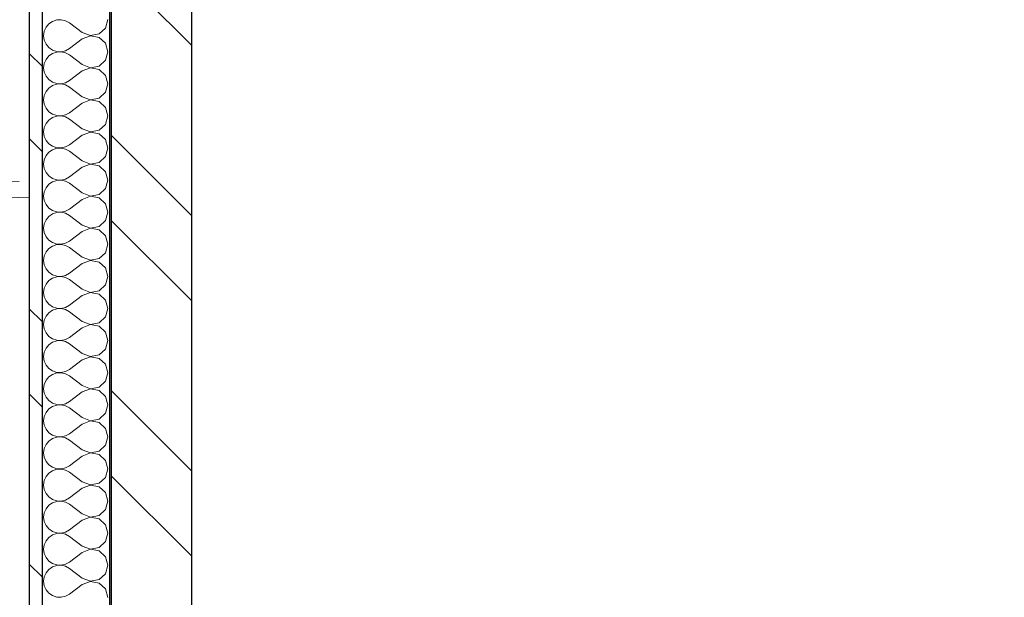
# Model space of a CAD drawing. Header units: millimetres. Extents: x 30792 to 66615, y -300 to 6970.
# Tile 11 of 58: x 33931 to 34544, y 5870 to 6230. Entities that reach past the tile are written whole.
import ezdxf

# ---------------------------------------------------------------- set-up
doc = ezdxf.new("R2010")
doc.units = ezdxf.units.MM
doc.header["$MEASUREMENT"] = 0
doc.linetypes.add('Wipeout_Contour', pattern=[1000, 0, -1000])
for name, color, linetype in [('Finitions - Etanchéité.5-Etanchéité', 7, 'Continuous'), ('Métal _ Bardage.Charp_Couv_Bard_Métal', 7, 'Continuous'), ('Métal _ Charpente.Charp_Couv_Bard_Métal', 7, 'Continuous')]:
    doc.layers.add(name, color=color, linetype=linetype)
pattern_1 = [(315, (0, 0), (79.5495, 79.5495), []), (315, (26.52, 26.52), (79.5495, 79.5495), [])]

# ---------------------------------------------------------------- blocks, each defined once
blk = doc.blocks.new('Élément de coupe_35')
at = {"color": 254, "linetype": 'Wipeout_Contour', "lineweight": 0, "ltscale": 167295.306483}
blk.add_wipeout([(33938.28, 5705.54), (33938.28, 5645.39), (48778.28, 6683.11), (48778.28, 6743.25)], dxfattribs=at).dxf.layer = 'Finitions - Etanchéité.5-Etanchéité'
at = {"color": 254, "linetype": 'Wipeout_Contour', "lineweight": 0, "ltscale": 167259.239096}
blk.add_wipeout([(33938.28, 5645.39), (33938.28, 5585.25), (48778.28, 6622.96), (48778.28, 6683.11)], dxfattribs=at).dxf.layer = 'Finitions - Etanchéité.5-Etanchéité'
blk = doc.blocks.new('*X85')
at = {"layer": 'Métal _ Bardage.Charp_Couv_Bard_Métal', "linetype": 'Continuous', "lineweight": 15, "true_color": 0xc1976c}
blk.add_hatch(color=33, dxfattribs=at).paths.add_polyline_path([(33987.19, 6930), (33987.19, 5546.56), (33988.19, 5546.63), (33988.19, 6930)])
blk = doc.blocks.new('*X87')
at = {"layer": 'Métal _ Bardage.Charp_Couv_Bard_Métal', "color": 2, "linetype": 'Continuous', "lineweight": 15, "true_color": 0xfee600}
for p, q in [((33954.34, 6229.83), (33951.72, 6228.94)), ((33957.09, 6229.96), (33954.34, 6229.83)), ((33959.78, 6229.34), (33957.09, 6229.96)), ((33984.7, 6224.74), (33986.19, 6230)), ((33947.69, 6225.26), (33946.58, 6222.73)), ((33949.45, 6227.38), (33947.69, 6225.26)), ((33951.72, 6228.94), (33949.45, 6227.38)), ((33962.19, 6228), (33959.78, 6229.34)), ((33970.19, 6222), (33962.19, 6228)), ((33980.67, 6221.06), (33984.7, 6224.74)), ((33946.58, 6222.73), (33946.19, 6220)), ((33946.19, 6220), (33946.58, 6217.27)), ((33946.58, 6217.27), (33947.69, 6214.74)), ((33970.19, 6218), (33962.19, 6212)), ((33970.19, 6222), (33975.3, 6220.04)), ((33975.3, 6219.96), (33970.19, 6218)), ((33975.3, 6220.04), (33980.67, 6221.06)), ((33980.67, 6218.94), (33975.3, 6219.96)), ((33984.7, 6215.26), (33980.67, 6218.94)), ((33947.69, 6214.74), (33949.45, 6212.62)), ((33949.45, 6212.62), (33951.72, 6211.06)), ((33951.72, 6211.06), (33954.34, 6210.17)), ((33959.78, 6210.66), (33962.19, 6212)), ((33986.19, 6210), (33984.7, 6215.26)), ((33947.69, 6205.26), (33946.58, 6202.73)), ((33949.45, 6207.38), (33947.69, 6205.26)), ((33951.72, 6208.94), (33949.45, 6207.38)), ((33954.34, 6209.83), (33951.72, 6208.94)), ((33954.34, 6210.17), (33957.09, 6210.04)), ((33957.09, 6209.96), (33954.34, 6209.83)), ((33957.09, 6210.04), (33959.78, 6210.66)), ((33959.78, 6209.34), (33957.09, 6209.96)), ((33962.19, 6208), (33959.78, 6209.34)), ((33970.19, 6202), (33962.19, 6208)), ((33984.7, 6204.74), (33986.19, 6210)), ((33946.58, 6202.73), (33946.19, 6200)), ((33946.19, 6200), (33946.58, 6197.27)), ((33970.19, 6202), (33975.3, 6200.04)), ((33975.3, 6199.96), (33970.19, 6198)), ((33975.3, 6200.04), (33980.67, 6201.06)), ((33980.67, 6198.94), (33975.3, 6199.96)), ((33980.67, 6201.06), (33984.7, 6204.74)), ((33984.7, 6195.26), (33980.67, 6198.94)), ((33946.58, 6197.27), (33947.69, 6194.74)), ((33947.69, 6194.74), (33949.45, 6192.62)), ((33949.45, 6192.62), (33951.72, 6191.06)), ((33970.19, 6198), (33962.19, 6192)), ((33986.19, 6190), (33984.7, 6195.26)), ((33949.45, 6187.38), (33947.69, 6185.26)), ((33951.72, 6188.94), (33949.45, 6187.38)), ((33951.72, 6191.06), (33954.34, 6190.17)), ((33954.34, 6189.83), (33951.72, 6188.94)), ((33954.34, 6190.17), (33957.09, 6190.04)), ((33957.09, 6189.96), (33954.34, 6189.83)), ((33957.09, 6190.04), (33959.78, 6190.66)), ((33959.78, 6189.34), (33957.09, 6189.96)), ((33959.78, 6190.66), (33962.19, 6192)), ((33962.19, 6188), (33959.78, 6189.34)), ((33970.19, 6182), (33962.19, 6188)), ((33984.7, 6184.74), (33986.19, 6190)), ((33946.58, 6182.73), (33946.19, 6180)), ((33947.69, 6185.26), (33946.58, 6182.73)), ((33970.19, 6182), (33975.3, 6180.04)), ((33975.3, 6180.04), (33980.67, 6181.06)), ((33980.67, 6181.06), (33984.7, 6184.74)), ((33946.19, 6180), (33946.58, 6177.27)), ((33946.58, 6177.27), (33947.69, 6174.74)), ((33947.69, 6174.74), (33949.45, 6172.62)), ((33970.19, 6178), (33962.19, 6172)), ((33975.3, 6179.96), (33970.19, 6178)), ((33980.67, 6178.94), (33975.3, 6179.96)), ((33984.7, 6175.26), (33980.67, 6178.94)), ((33986.19, 6170), (33984.7, 6175.26)), ((33949.45, 6172.62), (33951.72, 6171.06)), ((33951.72, 6168.94), (33949.45, 6167.38)), ((33951.72, 6171.06), (33954.34, 6170.17)), ((33954.34, 6169.83), (33951.72, 6168.94)), ((33954.34, 6170.17), (33957.09, 6170.04)), ((33957.09, 6169.96), (33954.34, 6169.83)), ((33957.09, 6170.04), (33959.78, 6170.66)), ((33959.78, 6169.34), (33957.09, 6169.96)), ((33959.78, 6170.66), (33962.19, 6172)), ((33962.19, 6168), (33959.78, 6169.34)), ((33984.7, 6164.74), (33986.19, 6170)), ((33946.58, 6162.73), (33946.19, 6160)), ((33947.69, 6165.26), (33946.58, 6162.73)), ((33949.45, 6167.38), (33947.69, 6165.26)), ((33970.19, 6162), (33962.19, 6168)), ((33970.19, 6162), (33975.3, 6160.04)), ((33980.67, 6161.06), (33984.7, 6164.74)), ((33946.19, 6160), (33946.58, 6157.27)), ((33946.58, 6157.27), (33947.69, 6154.74)), ((33970.19, 6158), (33962.19, 6152)), ((33975.3, 6159.96), (33970.19, 6158)), ((33975.3, 6160.04), (33980.67, 6161.06)), ((33980.67, 6158.94), (33975.3, 6159.96)), ((33984.7, 6155.26), (33980.67, 6158.94)), ((33947.69, 6154.74), (33949.45, 6152.62)), ((33949.45, 6152.62), (33951.72, 6151.06)), ((33951.72, 6151.06), (33954.34, 6150.17)), ((33954.34, 6149.83), (33951.72, 6148.94)), ((33954.34, 6150.17), (33957.09, 6150.04)), ((33957.09, 6149.96), (33954.34, 6149.83)), ((33957.09, 6150.04), (33959.78, 6150.66)), ((33959.78, 6149.34), (33957.09, 6149.96)), ((33959.78, 6150.66), (33962.19, 6152)), ((33986.19, 6150), (33984.7, 6155.26)), ((33984.7, 6144.74), (33986.19, 6150)), ((33947.69, 6145.26), (33946.58, 6142.73)), ((33949.45, 6147.38), (33947.69, 6145.26)), ((33951.72, 6148.94), (33949.45, 6147.38)), ((33962.19, 6148), (33959.78, 6149.34)), ((33970.19, 6142), (33962.19, 6148)), ((33980.67, 6141.06), (33984.7, 6144.74)), ((33946.58, 6142.73), (33946.19, 6140)), ((33946.19, 6140), (33946.58, 6137.27)), ((33970.19, 6138), (33962.19, 6132)), ((33970.19, 6142), (33975.3, 6140.04)), ((33975.3, 6139.96), (33970.19, 6138)), ((33975.3, 6140.04), (33980.67, 6141.06)), ((33980.67, 6138.94), (33975.3, 6139.96)), ((33984.7, 6135.26), (33980.67, 6138.94)), ((33946.58, 6137.27), (33947.69, 6134.74)), ((33947.69, 6134.74), (33949.45, 6132.62)), ((33949.45, 6132.62), (33951.72, 6131.06)), ((33959.78, 6130.66), (33962.19, 6132)), ((33986.19, 6130), (33984.7, 6135.26)), ((33947.69, 6125.26), (33946.58, 6122.73)), ((33949.45, 6127.38), (33947.69, 6125.26)), ((33951.72, 6128.94), (33949.45, 6127.38)), ((33951.72, 6131.06), (33954.34, 6130.17)), ((33954.34, 6129.83), (33951.72, 6128.94)), ((33954.34, 6130.17), (33957.09, 6130.04)), ((33957.09, 6129.96), (33954.34, 6129.83)), ((33957.09, 6130.04), (33959.78, 6130.66)), ((33959.78, 6129.34), (33957.09, 6129.96)), ((33962.19, 6128), (33959.78, 6129.34)), ((33970.19, 6122), (33962.19, 6128)), ((33984.7, 6124.74), (33986.19, 6130)), ((33946.58, 6122.73), (33946.19, 6120)), ((33946.19, 6120), (33946.58, 6117.27)), ((33970.19, 6122), (33975.3, 6120.04)), ((33975.3, 6119.96), (33970.19, 6118)), ((33975.3, 6120.04), (33980.67, 6121.06)), ((33980.67, 6118.94), (33975.3, 6119.96)), ((33980.67, 6121.06), (33984.7, 6124.74)), ((33946.58, 6117.27), (33947.69, 6114.74)), ((33947.69, 6114.74), (33949.45, 6112.62)), ((33970.19, 6118), (33962.19, 6112)), ((33984.7, 6115.26), (33980.67, 6118.94)), ((33986.19, 6110), (33984.7, 6115.26)), ((33949.45, 6107.38), (33947.69, 6105.26)), ((33949.45, 6112.62), (33951.72, 6111.06)), ((33951.72, 6108.94), (33949.45, 6107.38)), ((33951.72, 6111.06), (33954.34, 6110.17)), ((33954.34, 6109.83), (33951.72, 6108.94)), ((33954.34, 6110.17), (33957.09, 6110.04)), ((33957.09, 6109.96), (33954.34, 6109.83)), ((33957.09, 6110.04), (33959.78, 6110.66)), ((33959.78, 6109.34), (33957.09, 6109.96)), ((33959.78, 6110.66), (33962.19, 6112)), ((33962.19, 6108), (33959.78, 6109.34)), ((33970.19, 6102), (33962.19, 6108)), ((33984.7, 6104.74), (33986.19, 6110)), ((33946.58, 6102.73), (33946.19, 6100)), ((33947.69, 6105.26), (33946.58, 6102.73)), ((33970.19, 6102), (33975.3, 6100.04)), ((33975.3, 6100.04), (33980.67, 6101.06)), ((33980.67, 6101.06), (33984.7, 6104.74)), ((33946.19, 6100), (33946.58, 6097.27)), ((33946.58, 6097.27), (33947.69, 6094.74)), ((33947.69, 6094.74), (33949.45, 6092.62)), ((33970.19, 6098), (33962.19, 6092)), ((33975.3, 6099.96), (33970.19, 6098)), ((33980.67, 6098.94), (33975.3, 6099.96)), ((33984.7, 6095.26), (33980.67, 6098.94)), ((33986.19, 6090), (33984.7, 6095.26)), ((33949.45, 6092.62), (33951.72, 6091.06)), ((33951.72, 6088.94), (33949.45, 6087.38)), ((33951.72, 6091.06), (33954.34, 6090.17)), ((33954.34, 6089.83), (33951.72, 6088.94)), ((33954.34, 6090.17), (33957.09, 6090.04)), ((33957.09, 6089.96), (33954.34, 6089.83)), ((33957.09, 6090.04), (33959.78, 6090.66)), ((33959.78, 6089.34), (33957.09, 6089.96)), ((33959.78, 6090.66), (33962.19, 6092)), ((33962.19, 6088), (33959.78, 6089.34)), ((33984.7, 6084.74), (33986.19, 6090)), ((33946.58, 6082.73), (33946.19, 6080)), ((33947.69, 6085.26), (33946.58, 6082.73)), ((33949.45, 6087.38), (33947.69, 6085.26)), ((33970.19, 6082), (33962.19, 6088)), ((33980.67, 6081.06), (33984.7, 6084.74)), ((33946.19, 6080), (33946.58, 6077.27)), ((33946.58, 6077.27), (33947.69, 6074.74)), ((33970.19, 6078), (33962.19, 6072)), ((33970.19, 6082), (33975.3, 6080.04)), ((33975.3, 6079.96), (33970.19, 6078)), ((33975.3, 6080.04), (33980.67, 6081.06)), ((33980.67, 6078.94), (33975.3, 6079.96)), ((33984.7, 6075.26), (33980.67, 6078.94)), ((33947.69, 6074.74), (33949.45, 6072.62)), ((33949.45, 6072.62), (33951.72, 6071.06)), ((33951.72, 6071.06), (33954.34, 6070.17)), ((33954.34, 6070.17), (33957.09, 6070.04)), ((33957.09, 6069.96), (33954.34, 6069.83)), ((33957.09, 6070.04), (33959.78, 6070.66)), ((33959.78, 6069.34), (33957.09, 6069.96)), ((33959.78, 6070.66), (33962.19, 6072)), ((33986.19, 6070), (33984.7, 6075.26)), ((33984.7, 6064.74), (33986.19, 6070)), ((33947.69, 6065.26), (33946.58, 6062.73)), ((33949.45, 6067.38), (33947.69, 6065.26)), ((33951.72, 6068.94), (33949.45, 6067.38)), ((33954.34, 6069.83), (33951.72, 6068.94)), ((33962.19, 6068), (33959.78, 6069.34)), ((33970.19, 6062), (33962.19, 6068)), ((33980.67, 6061.06), (33984.7, 6064.74)), ((33946.58, 6062.73), (33946.19, 6060)), ((33946.19, 6060), (33946.58, 6057.27)), ((33970.19, 6058), (33962.19, 6052)), ((33970.19, 6062), (33975.3, 6060.04)), ((33975.3, 6059.96), (33970.19, 6058)), ((33975.3, 6060.04), (33980.67, 6061.06)), ((33980.67, 6058.94), (33975.3, 6059.96)), ((33984.7, 6055.26), (33980.67, 6058.94)), ((33946.58, 6057.27), (33947.69, 6054.74)), ((33947.69, 6054.74), (33949.45, 6052.62)), ((33949.45, 6052.62), (33951.72, 6051.06)), ((33959.78, 6050.66), (33962.19, 6052)), ((33986.19, 6050), (33984.7, 6055.26)), ((33949.45, 6047.38), (33947.69, 6045.26)), ((33951.72, 6048.94), (33949.45, 6047.38)), ((33951.72, 6051.06), (33954.34, 6050.17)), ((33954.34, 6049.83), (33951.72, 6048.94)), ((33954.34, 6050.17), (33957.09, 6050.04)), ((33957.09, 6049.96), (33954.34, 6049.83)), ((33957.09, 6050.04), (33959.78, 6050.66)), ((33959.78, 6049.34), (33957.09, 6049.96)), ((33962.19, 6048), (33959.78, 6049.34)), ((33970.19, 6042), (33962.19, 6048)), ((33984.7, 6044.74), (33986.19, 6050)), ((33946.58, 6042.73), (33946.19, 6040)), ((33946.19, 6040), (33946.58, 6037.27)), ((33947.69, 6045.26), (33946.58, 6042.73)), ((33970.19, 6042), (33975.3, 6040.04)), ((33975.3, 6039.96), (33970.19, 6038)), ((33975.3, 6040.04), (33980.67, 6041.06)), ((33980.67, 6038.94), (33975.3, 6039.96)), ((33980.67, 6041.06), (33984.7, 6044.74)), ((33946.58, 6037.27), (33947.69, 6034.74)), ((33947.69, 6034.74), (33949.45, 6032.62)), ((33970.19, 6038), (33962.19, 6032)), ((33984.7, 6035.26), (33980.67, 6038.94)), ((33986.19, 6030), (33984.7, 6035.26)), ((33949.45, 6027.38), (33947.69, 6025.26)), ((33949.45, 6032.62), (33951.72, 6031.06)), ((33951.72, 6028.94), (33949.45, 6027.38)), ((33951.72, 6031.06), (33954.34, 6030.17)), ((33954.34, 6029.83), (33951.72, 6028.94)), ((33954.34, 6030.17), (33957.09, 6030.04)), ((33957.09, 6029.96), (33954.34, 6029.83)), ((33957.09, 6030.04), (33959.78, 6030.66)), ((33959.78, 6029.34), (33957.09, 6029.96)), ((33959.78, 6030.66), (33962.19, 6032)), ((33962.19, 6028), (33959.78, 6029.34)), ((33970.19, 6022), (33962.19, 6028)), ((33984.7, 6024.74), (33986.19, 6030)), ((33946.58, 6022.73), (33946.19, 6020)), ((33947.69, 6025.26), (33946.58, 6022.73)), ((33970.19, 6022), (33975.3, 6020.04)), ((33975.3, 6020.04), (33980.67, 6021.06)), ((33980.67, 6021.06), (33984.7, 6024.74)), ((33946.19, 6020), (33946.58, 6017.27)), ((33946.58, 6017.27), (33947.69, 6014.74)), ((33970.19, 6018), (33962.19, 6012)), ((33975.3, 6019.96), (33970.19, 6018)), ((33980.67, 6018.94), (33975.3, 6019.96)), ((33984.7, 6015.26), (33980.67, 6018.94)), ((33986.19, 6010), (33984.7, 6015.26)), ((33947.69, 6014.74), (33949.45, 6012.62)), ((33949.45, 6012.62), (33951.72, 6011.06)), ((33951.72, 6008.94), (33949.45, 6007.38)), ((33951.72, 6011.06), (33954.34, 6010.17)), ((33954.34, 6009.83), (33951.72, 6008.94)), ((33954.34, 6010.17), (33957.09, 6010.04)), ((33957.09, 6009.96), (33954.34, 6009.83)), ((33957.09, 6010.04), (33959.78, 6010.66)), ((33959.78, 6009.34), (33957.09, 6009.96)), ((33959.78, 6010.66), (33962.19, 6012)), ((33962.19, 6008), (33959.78, 6009.34)), ((33984.7, 6004.74), (33986.19, 6010)), ((33946.58, 6002.73), (33946.19, 6000)), ((33947.69, 6005.26), (33946.58, 6002.73)), ((33949.45, 6007.38), (33947.69, 6005.26)), ((33970.19, 6002), (33962.19, 6008)), ((33980.67, 6001.06), (33984.7, 6004.74)), ((33946.19, 6000), (33946.58, 5997.27)), ((33946.58, 5997.27), (33947.69, 5994.74)), ((33970.19, 5998), (33962.19, 5992)), ((33970.19, 6002), (33975.3, 6000.04)), ((33975.3, 5999.96), (33970.19, 5998)), ((33975.3, 6000.04), (33980.67, 6001.06)), ((33980.67, 5998.94), (33975.3, 5999.96)), ((33984.7, 5995.26), (33980.67, 5998.94)), ((33947.69, 5994.74), (33949.45, 5992.62)), ((33949.45, 5992.62), (33951.72, 5991.06)), ((33951.72, 5991.06), (33954.34, 5990.17)), ((33957.09, 5990.04), (33959.78, 5990.66)), ((33959.78, 5990.66), (33962.19, 5992)), ((33986.19, 5990), (33984.7, 5995.26)), ((33947.69, 5985.26), (33946.58, 5982.73)), ((33949.45, 5987.38), (33947.69, 5985.26)), ((33951.72, 5988.94), (33949.45, 5987.38)), ((33954.34, 5989.83), (33951.72, 5988.94)), ((33954.34, 5990.17), (33957.09, 5990.04)), ((33957.09, 5989.96), (33954.34, 5989.83)), ((33959.78, 5989.34), (33957.09, 5989.96)), ((33962.19, 5988), (33959.78, 5989.34)), ((33970.19, 5982), (33962.19, 5988)), ((33980.67, 5981.06), (33984.7, 5984.74)), ((33984.7, 5984.74), (33986.19, 5990)), ((33946.58, 5982.73), (33946.19, 5980)), ((33946.19, 5980), (33946.58, 5977.27)), ((33970.19, 5978), (33962.19, 5972)), ((33970.19, 5982), (33975.3, 5980.04)), ((33975.3, 5979.96), (33970.19, 5978)), ((33975.3, 5980.04), (33980.67, 5981.06)), ((33980.67, 5978.94), (33975.3, 5979.96)), ((33984.7, 5975.26), (33980.67, 5978.94)), ((33946.58, 5977.27), (33947.69, 5974.74)), ((33947.69, 5974.74), (33949.45, 5972.62)), ((33949.45, 5972.62), (33951.72, 5971.06)), ((33959.78, 5970.66), (33962.19, 5972)), ((33986.19, 5970), (33984.7, 5975.26)), ((33949.45, 5967.38), (33947.69, 5965.26)), ((33951.72, 5968.94), (33949.45, 5967.38)), ((33951.72, 5971.06), (33954.34, 5970.17)), ((33954.34, 5969.83), (33951.72, 5968.94)), ((33954.34, 5970.17), (33957.09, 5970.04)), ((33957.09, 5969.96), (33954.34, 5969.83)), ((33957.09, 5970.04), (33959.78, 5970.66)), ((33959.78, 5969.34), (33957.09, 5969.96)), ((33962.19, 5968), (33959.78, 5969.34)), ((33970.19, 5962), (33962.19, 5968)), ((33984.7, 5964.74), (33986.19, 5970)), ((33946.58, 5962.73), (33946.19, 5960)), ((33946.19, 5960), (33946.58, 5957.27)), ((33947.69, 5965.26), (33946.58, 5962.73)), ((33970.19, 5962), (33975.3, 5960.04)), ((33975.3, 5959.96), (33970.19, 5958)), ((33975.3, 5960.04), (33980.67, 5961.06)), ((33980.67, 5958.94), (33975.3, 5959.96)), ((33980.67, 5961.06), (33984.7, 5964.74)), ((33946.58, 5957.27), (33947.69, 5954.74)), ((33947.69, 5954.74), (33949.45, 5952.62)), ((33970.19, 5958), (33962.19, 5952)), ((33984.7, 5955.26), (33980.67, 5958.94)), ((33986.19, 5950), (33984.7, 5955.26)), ((33949.45, 5947.38), (33947.69, 5945.26)), ((33949.45, 5952.62), (33951.72, 5951.06)), ((33951.72, 5948.94), (33949.45, 5947.38)), ((33951.72, 5951.06), (33954.34, 5950.17)), ((33954.34, 5949.83), (33951.72, 5948.94)), ((33954.34, 5950.17), (33957.09, 5950.04)), ((33957.09, 5949.96), (33954.34, 5949.83)), ((33957.09, 5950.04), (33959.78, 5950.66)), ((33959.78, 5949.34), (33957.09, 5949.96)), ((33959.78, 5950.66), (33962.19, 5952)), ((33962.19, 5948), (33959.78, 5949.34)), ((33970.19, 5942), (33962.19, 5948)), ((33984.7, 5944.74), (33986.19, 5950)), ((33946.58, 5942.73), (33946.19, 5940)), ((33947.69, 5945.26), (33946.58, 5942.73)), ((33970.19, 5942), (33975.3, 5940.04)), ((33980.67, 5941.06), (33984.7, 5944.74)), ((33946.19, 5940), (33946.58, 5937.27)), ((33946.58, 5937.27), (33947.69, 5934.74)), ((33970.19, 5938), (33962.19, 5932)), ((33975.3, 5939.96), (33970.19, 5938)), ((33975.3, 5940.04), (33980.67, 5941.06)), ((33980.67, 5938.94), (33975.3, 5939.96)), ((33984.7, 5935.26), (33980.67, 5938.94)), ((33986.19, 5930), (33984.7, 5935.26)), ((33947.69, 5934.74), (33949.45, 5932.62)), ((33949.45, 5932.62), (33951.72, 5931.06)), ((33951.72, 5928.94), (33949.45, 5927.38)), ((33951.72, 5931.06), (33954.34, 5930.17)), ((33954.34, 5929.83), (33951.72, 5928.94)), ((33954.34, 5930.17), (33957.09, 5930.04)), ((33957.09, 5929.96), (33954.34, 5929.83)), ((33957.09, 5930.04), (33959.78, 5930.66)), ((33959.78, 5929.34), (33957.09, 5929.96)), ((33959.78, 5930.66), (33962.19, 5932)), ((33962.19, 5928), (33959.78, 5929.34)), ((33984.7, 5924.74), (33986.19, 5930)), ((33947.69, 5925.26), (33946.58, 5922.73)), ((33949.45, 5927.38), (33947.69, 5925.26)), ((33970.19, 5922), (33962.19, 5928)), ((33980.67, 5921.06), (33984.7, 5924.74)), ((33946.58, 5922.73), (33946.19, 5920)), ((33946.19, 5920), (33946.58, 5917.27)), ((33946.58, 5917.27), (33947.69, 5914.74)), ((33970.19, 5918), (33962.19, 5912)), ((33970.19, 5922), (33975.3, 5920.04)), ((33975.3, 5919.96), (33970.19, 5918)), ((33975.3, 5920.04), (33980.67, 5921.06)), ((33980.67, 5918.94), (33975.3, 5919.96)), ((33984.7, 5915.26), (33980.67, 5918.94)), ((33947.69, 5914.74), (33949.45, 5912.62)), ((33949.45, 5912.62), (33951.72, 5911.06)), ((33951.72, 5911.06), (33954.34, 5910.17)), ((33957.09, 5910.04), (33959.78, 5910.66)), ((33959.78, 5910.66), (33962.19, 5912)), ((33986.19, 5910), (33984.7, 5915.26)), ((33947.69, 5905.26), (33946.58, 5902.73)), ((33949.45, 5907.38), (33947.69, 5905.26)), ((33951.72, 5908.94), (33949.45, 5907.38)), ((33954.34, 5909.83), (33951.72, 5908.94)), ((33954.34, 5910.17), (33957.09, 5910.04)), ((33957.09, 5909.96), (33954.34, 5909.83)), ((33959.78, 5909.34), (33957.09, 5909.96)), ((33962.19, 5908), (33959.78, 5909.34)), ((33970.19, 5902), (33962.19, 5908)), ((33980.67, 5901.06), (33984.7, 5904.74)), ((33984.7, 5904.74), (33986.19, 5910)), ((33946.58, 5902.73), (33946.19, 5900)), ((33946.19, 5900), (33946.58, 5897.27)), ((33970.19, 5902), (33975.3, 5900.04)), ((33975.3, 5899.96), (33970.19, 5898)), ((33975.3, 5900.04), (33980.67, 5901.06)), ((33980.67, 5898.94), (33975.3, 5899.96)), ((33984.7, 5895.26), (33980.67, 5898.94)), ((33946.58, 5897.27), (33947.69, 5894.74)), ((33947.69, 5894.74), (33949.45, 5892.62)), ((33949.45, 5892.62), (33951.72, 5891.06)), ((33970.19, 5898), (33962.19, 5892)), ((33986.19, 5890), (33984.7, 5895.26)), ((33949.45, 5887.38), (33947.69, 5885.26)), ((33951.72, 5888.94), (33949.45, 5887.38)), ((33951.72, 5891.06), (33954.34, 5890.17)), ((33954.34, 5889.83), (33951.72, 5888.94)), ((33954.34, 5890.17), (33957.09, 5890.04)), ((33957.09, 5889.96), (33954.34, 5889.83)), ((33957.09, 5890.04), (33959.78, 5890.66)), ((33959.78, 5889.34), (33957.09, 5889.96)), ((33959.78, 5890.66), (33962.19, 5892)), ((33962.19, 5888), (33959.78, 5889.34)), ((33970.19, 5882), (33962.19, 5888)), ((33984.7, 5884.74), (33986.19, 5890)), ((33946.58, 5882.73), (33946.19, 5880)), ((33946.19, 5880), (33946.58, 5877.27)), ((33947.69, 5885.26), (33946.58, 5882.73)), ((33970.19, 5882), (33975.3, 5880.04)), ((33975.3, 5879.96), (33970.19, 5878)), ((33975.3, 5880.04), (33980.67, 5881.06)), ((33980.67, 5878.94), (33975.3, 5879.96)), ((33980.67, 5881.06), (33984.7, 5884.74)), ((33946.58, 5877.27), (33947.69, 5874.74)), ((33947.69, 5874.74), (33949.45, 5872.62)), ((33970.19, 5878), (33962.19, 5872)), ((33984.7, 5875.26), (33980.67, 5878.94)), ((33986.19, 5870), (33984.7, 5875.26)), ((33949.45, 5872.62), (33951.72, 5871.06)), ((33951.72, 5871.06), (33954.34, 5870.17)), ((33954.34, 5870.17), (33957.09, 5870.04)), ((33957.09, 5870.04), (33959.78, 5870.66)), ((33959.78, 5870.66), (33962.19, 5872))]:
    blk.add_line(p, q, dxfattribs=at)
blk = doc.blocks.new('Élément de coupe_66')
at = {"layer": 'Métal _ Bardage.Charp_Couv_Bard_Métal', "linetype": 'Continuous', "lineweight": 15, "true_color": 0x2e45b3}
h = blk.add_hatch(dxfattribs=at)
h.set_pattern_fill('Acier', color=175, style=0, pattern_type=2)
h.set_pattern_definition(pattern_1)
h.paths.add_polyline_path([(33945.19, 6930), (33937.19, 6930), (33937.19, 5543.33), (33943.46, 5543.33), (33943.88, 5543.53), (33945.19, 5543.63)])
h = blk.add_hatch(dxfattribs=at)
h.set_pattern_fill('Acier', color=175, style=0, pattern_type=2)
h.set_pattern_definition(pattern_1)
h.paths.add_polyline_path([(33988.19, 5546.63), (33993.75, 5547.02), (33995.93, 5546.29), (33996.96, 5544.24), (33997.02, 5543.33), (34038.19, 5543.33), (34038.19, 6930), (33988.19, 6930)])
at = {"layer": 'Métal _ Bardage.Charp_Couv_Bard_Métal', "color": 7, "linetype": 'Continuous', "lineweight": 25}
for p, q in [((33937.19, 6930), (33937.19, 5543.33)), ((34038.19, 6930), (34038.19, 5543.33))]:
    blk.add_line(p, q, dxfattribs=at)
at = {"layer": 'Métal _ Bardage.Charp_Couv_Bard_Métal', "lineweight": 0}
blk.add_blockref('*X85', (0, 0), dxfattribs=at)
at = {"color": 254, "linetype": 'Wipeout_Contour', "lineweight": 0, "ltscale": 138163.561835}
blk.add_wipeout([(33987.19, 6930), (33945.19, 6930), (33945.19, 5543.63), (33987.19, 5546.56)], dxfattribs=at).dxf.layer = 'Métal _ Bardage.Charp_Couv_Bard_Métal'
at = {"layer": 'Métal _ Bardage.Charp_Couv_Bard_Métal', "color": 7, "linetype": 'Continuous', "lineweight": 25}
for p, q in [((33945.19, 6930), (33945.19, 5543.63)), ((33987.19, 6930), (33987.19, 5546.56)), ((33988.19, 6930), (33988.19, 5546.63))]:
    blk.add_line(p, q, dxfattribs=at)
at = {"layer": 'Métal _ Bardage.Charp_Couv_Bard_Métal', "lineweight": 0}
blk.add_blockref('*X87', (0, 0), dxfattribs=at)
blk = doc.blocks.new('Élément de coupe_129')
at = {"layer": 'Métal _ Charpente.Charp_Couv_Bard_Métal', "color": 7, "linetype": 'Continuous', "lineweight": 15}
for p, q in [((33785.68, 6124.58), (33930.88, 6129.14)), ((33778.28, 6114.34), (33937.19, 6119.34))]:
    blk.add_line(p, q, dxfattribs=at)

msp = doc.modelspace()

# ---------------------------------------------------------------- block references
at = {"layer": 'Finitions - Etanchéité.5-Etanchéité', "lineweight": 0}
msp.add_blockref('Élément de coupe_35', (0, 0), dxfattribs=at)

# ---------------------------------------------------------------- next in the draw order: block references
at = {"layer": 'Métal _ Bardage.Charp_Couv_Bard_Métal', "lineweight": 0}
msp.add_blockref('Élément de coupe_66', (0, 0), dxfattribs=at)

# ---------------------------------------------------------------- next in the draw order: block references
at = {"layer": 'Métal _ Charpente.Charp_Couv_Bard_Métal', "lineweight": 0}
msp.add_blockref('Élément de coupe_129', (0, 0), dxfattribs=at)

doc.saveas('drawing.dxf')
